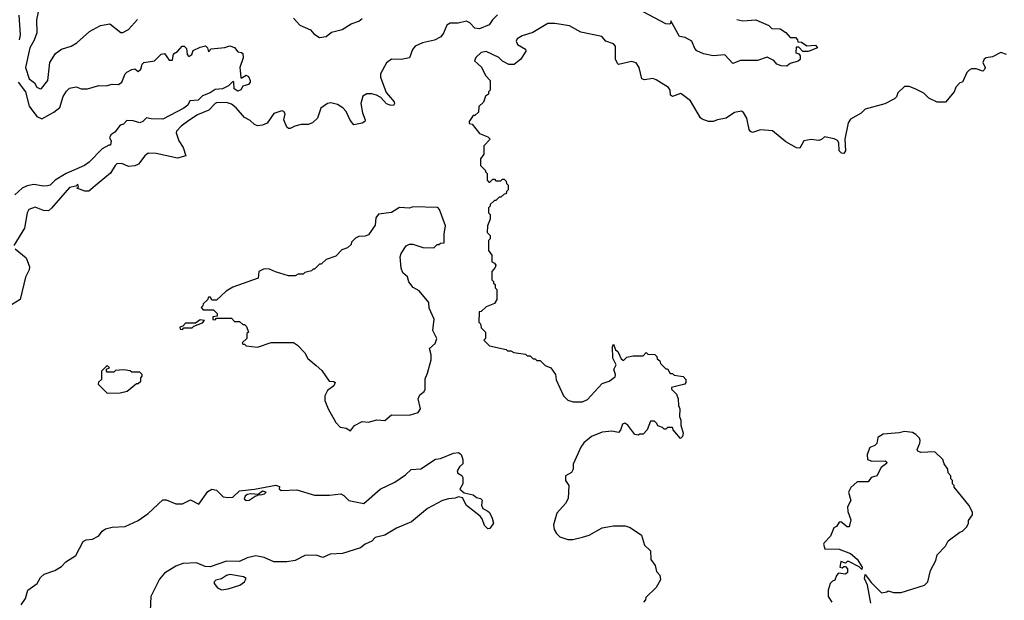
# Model space of a CAD drawing. Extents: x 2348354 to 2479840, y 460476 to 613653.
# Tile 155 of 256: x 2378599 to 2384627, y 585602 to 589158. Entities that reach past the tile are written whole.
import ezdxf

# ---------------------------------------------------------------- set-up
doc = ezdxf.new("R2010")
doc.units = 0

msp = doc.modelspace()

# ---------------------------------------------------------------- linework, layer by layer
at = {"layer": '0CON05XD'}
for points in [[(2378730, 589295), (2378702.7, 589157.3), (2378703.8, 589076.2), (2378688.6, 589031.4), (2378662.1, 588985), (2378635.5, 588865), (2378656.7, 588795), (2378690, 588770), (2378705, 588743.8), (2378725, 588733.3), (2378733.6, 588736.4), (2378772, 588785), (2378783.8, 588895), (2378819.5, 588950.5), (2378855, 588976.2), (2378915, 588996), (2378950, 589015), (2379027.5, 589085), (2379095, 589122.5), (2379151.7, 589131.7), (2379218.3, 589078.3), (2379231.7, 589078.3), (2379265, 589097.5), (2379320.7, 589159.3)], [(2378594.5, 589185), (2378601.5, 589065), (2378596.4, 589035)], [(2380275, 589167.5), (2380315, 589123.3), (2380380, 589095), (2380400.7, 589070.7), (2380435, 589047.5), (2380475, 589054), (2380508.6, 589081.4), (2380572.4, 589097.6), (2380628.2, 589131.8), (2380675, 589148.5), (2380695, 589164.4)], [(2381523.4, 589186.6), (2381493.6, 589156.4), (2381473.8, 589125), (2381415, 589100.8), (2381385.8, 589105.8), (2381355, 589138), (2381335, 589148), (2381284.2, 589135.8), (2381235, 589135.8), (2381215, 589123.8), (2381194.5, 589075.5), (2381176.8, 589053.2), (2381138.7, 589031.3), (2381065, 589016), (2381020, 588995), (2381004.7, 588975.3), (2380985, 588924), (2380935, 588913.8), (2380875, 588915.4), (2380845, 588893.1), (2380808.2, 588825), (2380808.7, 588805), (2380842.3, 588712.3), (2380892.2, 588655), (2380894.3, 588645), (2380887.1, 588632.9), (2380866.7, 588633.3), (2380845, 588642.7), (2380810, 588680), (2380782.9, 588695), (2380755, 588703.9), (2380725, 588703.6), (2380700.2, 588689.8), (2380686.9, 588645), (2380697.4, 588587.4), (2380714.3, 588545), (2380712, 588535), (2380696.7, 588523.3), (2380645, 588514), (2380621.5, 588541.5), (2380597.5, 588595), (2380577, 588617), (2380545, 588637.8), (2380505, 588647.7), (2380484.3, 588645), (2380443.5, 588615), (2380421.8, 588555), (2380392.2, 588525), (2380365.3, 588514.7), (2380323.3, 588516.7), (2380283.8, 588505)], [(2382988.5, 589158.5), (2383025, 589150.5), (2383105, 589155.8), (2383185, 589122.5), (2383203, 589103), (2383255, 589102.5), (2383289.5, 589079.5), (2383315, 589047.5), (2383348.3, 589048.3), (2383360, 589035), (2383361.7, 589021.7), (2383385, 589020), (2383417, 588997), (2383470.5, 589000.5), (2383483.3, 588985), (2383425, 588962.5), (2383392.5, 588962.5), (2383368.3, 588988.3), (2383351.7, 588988.3), (2383350, 588955), (2383368.3, 588948.3), (2383377, 588937), (2383377, 588913), (2383365, 588902.5), (2383315, 588890), (2383295, 588873.3), (2383260, 588875), (2383235, 588884.2), (2383215, 588906.7), (2383175, 588927.5), (2383115, 588908), (2383011.7, 588908.3), (2382965, 588890), (2382915, 588942.5), (2382845, 588936.7), (2382785, 588947.5), (2382745, 588967.5), (2382731.7, 588981.7), (2382713.3, 589025), (2382672.3, 589047.7), (2382637.5, 589055), (2382585, 589150), (2382582.5, 589135), (2382575, 589130), (2382555, 589132.9), (2382416.6, 589206.6)], [(2384640, 588945), (2384605, 588956.7), (2384555, 588930), (2384515, 588923.3), (2384504, 588915), (2384496, 588895), (2384510, 588865), (2384505, 588852.5), (2384495, 588842.5), (2384455, 588857.5), (2384425, 588857.5), (2384410.7, 588849.3), (2384397.5, 588835), (2384370, 588775), (2384355, 588770), (2384330, 588745), (2384320, 588715), (2384267, 588653), (2384215, 588652.5), (2384165, 588677.5), (2384135, 588707.5), (2384080, 588735), (2384045, 588747.5), (2384015, 588747.5), (2383975, 588710), (2383967.5, 588685), (2383955, 588672.5), (2383895, 588642.5), (2383775, 588610), (2383750, 588585), (2383685, 588547.5), (2383670, 588525), (2383650, 588425), (2383654, 588355), (2383645, 588338.8), (2383630.3, 588340.3), (2383616.7, 588355), (2383613, 588403), (2383605, 588417.5), (2383585, 588427.5), (2383525, 588440), (2383507, 588423), (2383491.7, 588418.3), (2383445, 588423.3), (2383400, 588415), (2383375, 588370), (2383355, 588372.5), (2383289.5, 588409.5), (2383207, 588477), (2383135, 588483.3), (2383085, 588466.7), (2383072, 588472), (2383063.8, 588485), (2383050, 588555), (2383029.3, 588589.3), (2383017, 588597), (2382975, 588588.8), (2382925, 588554), (2382870, 588545), (2382845, 588534), (2382815, 588534.4), (2382777.8, 588547.8), (2382766.9, 588556.9), (2382705, 588660), (2382655, 588700), (2382643.6, 588706.4), (2382595, 588687.5), (2382583.3, 588695), (2382581.2, 588725), (2382571.7, 588741.7), (2382495, 588790), (2382475, 588796.7), (2382425, 588788.8), (2382407.5, 588795), (2382391.2, 588865), (2382373.3, 588893.3), (2382345, 588901.2), (2382265, 588883.8), (2382258.3, 588888.3), (2382246, 588915), (2382246, 588995), (2382235, 589008.8), (2382187.5, 589025), (2382163.9, 589053.9), (2382035, 589080.8), (2381965, 589120), (2381875, 589134.2), (2381832.5, 589135), (2381741.2, 589078.8), (2381675, 589058.8), (2381645, 589040), (2381638.8, 589025), (2381645.9, 589005.9), (2381695, 588977.5), (2381697.5, 588965), (2381667.5, 588915), (2381627, 588883), (2381593, 588883), (2381555, 588902.5), (2381532.5, 588925), (2381455, 588962.5), (2381425, 588957.5), (2381392.5, 588925), (2381382.5, 588905), (2381426.4, 588866.4), (2381450, 588815), (2381480, 588785), (2381480, 588725), (2381470, 588715), (2381468.3, 588701.7), (2381451.7, 588688.3), (2381438.3, 588651.7), (2381410, 588625), (2381408.3, 588591.7), (2381385, 588570), (2381375, 588570), (2381350, 588535), (2381351.7, 588521.7), (2381368.3, 588518.3), (2381415, 588460), (2381465, 588440), (2381480, 588425), (2381440, 588385), (2381440, 588335), (2381420, 588305), (2381420, 588265), (2381450, 588235), (2381450, 588225), (2381460, 588215), (2381460, 588175), (2381471.7, 588161.7), (2381478.3, 588161.7), (2381495, 588180), (2381505, 588180), (2381515, 588170), (2381545, 588170), (2381555, 588180), (2381565, 588180), (2381578.3, 588168.3), (2381580, 588155), (2381590, 588145), (2381590, 588115), (2381580, 588105), (2381578.3, 588091.7), (2381565, 588090), (2381545, 588070), (2381535, 588070), (2381515, 588050), (2381505, 588050), (2381480, 588025), (2381480, 588015), (2381470, 588005), (2381470, 587975), (2381480, 587965), (2381480, 587935), (2381462.5, 587895), (2381460, 587855), (2381480, 587835), (2381480, 587815), (2381470, 587805), (2381470, 587745), (2381490, 587715), (2381490, 587675), (2381506.4, 587666.4), (2381513.3, 587655), (2381510.7, 587639.3), (2381490, 587615), (2381490, 587565), (2381500, 587555), (2381500, 587545), (2381510, 587535), (2381510, 587515), (2381520, 587505), (2381520, 587445), (2381505, 587420), (2381455, 587400), (2381425, 587370), (2381411.7, 587368.3), (2381410, 587305), (2381420, 587295), (2381425, 587270), (2381450, 587245), (2381450, 587205), (2381440, 587195), (2381475, 587160), (2381577, 587137), (2381585, 587130), (2381605, 587130), (2381625, 587120), (2381695, 587110), (2381705, 587100), (2381725, 587100), (2381741.7, 587081.7), (2381755, 587080), (2381765, 587070), (2381785, 587070), (2381815, 587040), (2381850, 587025), (2381880, 586985), (2381883, 586953), (2381927.5, 586855), (2381955, 586827.5), (2381987, 586817), (2382045, 586817.5), (2382075, 586832.5), (2382165, 586930), (2382207, 586943), (2382245, 586970), (2382246.7, 586985), (2382235.8, 587015), (2382250, 587045), (2382230.6, 587085), (2382227.5, 587155), (2382235, 587170), (2382246.2, 587136.2), (2382260, 587125), (2382281.7, 587081.7), (2382295, 587070), (2382315, 587090), (2382355, 587100), (2382415, 587100), (2382435, 587120), (2382445, 587110), (2382488.3, 587108.3), (2382500, 587095), (2382501.7, 587081.7), (2382518.3, 587068.3), (2382521.7, 587051.7), (2382555, 587020), (2382565, 587020), (2382581.7, 586991.7), (2382595, 586990), (2382605, 586980), (2382661.7, 586971.7), (2382676.7, 586955), (2382677.5, 586935), (2382670, 586925), (2382590, 586905), (2382590, 586895), (2382620, 586865), (2382630, 586835), (2382632.5, 586795), (2382640, 586775), (2382638.3, 586728.3), (2382647.5, 586705), (2382647.5, 586675), (2382660, 586625), (2382657.5, 586605), (2382643.6, 586593.6), (2382600, 586645), (2382595, 586660), (2382565, 586660), (2382555, 586650), (2382545, 586650), (2382535, 586660), (2382505, 586670), (2382500, 586685), (2382485, 586700), (2382461.7, 586698.3), (2382440, 586645), (2382415, 586620), (2382395, 586620), (2382385, 586612.5), (2382365, 586617.5), (2382321.2, 586675), (2382303.6, 586686.4), (2382290, 586680), (2382276.7, 586643.3), (2382265, 586630), (2382225, 586637.5), (2382165, 586632.5), (2382100, 586605), (2382053.6, 586566.4), (2382035, 586540), (2381987.5, 586435), (2381987.5, 586405), (2381977.5, 586385), (2381940, 586365), (2381940, 586335), (2381960, 586305), (2381957.5, 586225), (2381940, 586195), (2381887.5, 586135), (2381866.2, 586065), (2381870.8, 586035), (2381885, 586011.2), (2381905, 585991.2), (2381954.1, 585974.1), (2381985.9, 585974.1), (2382045, 585988.8), (2382085, 586001.2), (2382165, 586046.7), (2382235, 586057.5), (2382305, 586057.5), (2382337, 586047), (2382405, 586000), (2382425, 585940), (2382460, 585905), (2382463, 585853), (2382490, 585815), (2382498.3, 585778.3), (2382517, 585757), (2382521.7, 585728.3), (2382495, 585680), (2382431.7, 585618.3), (2382430, 585605), (2382418.3, 585591.7)], [(2378589.6, 588775), (2378635.3, 588715), (2378657.1, 588627.1), (2378705, 588563.8), (2378735, 588551.2), (2378809.2, 588590.8), (2378845, 588620), (2378865, 588686.7), (2378885, 588720), (2378905, 588738.8), (2378945, 588746.2), (2378975, 588733.8), (2379015, 588733.3), (2379083.9, 588753.9), (2379127.7, 588752.3), (2379165, 588762.9), (2379205, 588760.8), (2379224.4, 588775.6), (2379244.4, 588825), (2379255, 588835.7), (2379285, 588853.3), (2379305, 588857.5), (2379325, 588840), (2379340, 588855), (2379350, 588885), (2379360, 588895), (2379423.6, 588906.4), (2379465, 588946.7), (2379485, 588950), (2379515, 588910), (2379535, 588910), (2379541.7, 588948.3), (2379565, 588962.5), (2379594, 588996), (2379606, 588996), (2379620.7, 588980.7), (2379623.6, 588943.6), (2379635, 588932.5), (2379652.5, 588945), (2379660.7, 588969.3), (2379705, 588990), (2379737, 588997), (2379750, 588985), (2379755, 588960), (2379771.7, 588978.3), (2379791.7, 588981.7), (2379855, 588987.5), (2379885, 588996.7), (2379915, 588987.5), (2379935, 588960), (2379957, 588957), (2379965, 588950), (2379966.4, 588923.6), (2379947.5, 588865), (2379952.5, 588805), (2379955, 588800), (2379985, 588817.5), (2379999.3, 588809.3), (2380010, 588785), (2380010, 588775), (2379999.3, 588760.7), (2379965, 588750), (2379953, 588727), (2379935, 588720), (2379912.5, 588735), (2379910, 588775), (2379905, 588780), (2379877, 588753), (2379840, 588735), (2379795, 588730), (2379765, 588709.2), (2379719.3, 588690.7), (2379692.5, 588665), (2379640, 588660), (2379628.8, 588635), (2379605, 588616.7), (2379475, 588549.2), (2379405, 588550), (2379375, 588557.5), (2379352.5, 588535), (2379335, 588526.7), (2379295, 588537.5), (2379255, 588540), (2379235, 588517.5), (2379215, 588512.5), (2379181.7, 588468.3), (2379157, 588453), (2379150, 588435), (2379160, 588415), (2379155, 588390), (2379145, 588390), (2379105, 588367.5), (2379023.8, 588285), (2378995.5, 588264.5), (2378884, 588216), (2378816, 588174), (2378785, 588144), (2378769.3, 588140.7), (2378745, 588138), (2378685, 588147.8), (2378645, 588140), (2378614, 588126), (2378569.4, 588085)], [(2380283.8, 588505), (2380255, 588491.9), (2380245, 588490.8), (2380235, 588498.8), (2380216.2, 588545), (2380225, 588580), (2380215.7, 588595.7), (2380205, 588600), (2380155, 588583.3), (2380115, 588524), (2380085, 588510.8), (2380055, 588508.1), (2380036.2, 588515), (2380010.7, 588540.7), (2379975, 588558.9), (2379925, 588616.9), (2379895, 588640.9), (2379865, 588649.6), (2379805, 588647.9), (2379795, 588644.4), (2379756.8, 588603.2), (2379687.5, 588575), (2379635, 588540.5), (2379587.1, 588505), (2379558.6, 588475), (2379556.9, 588465), (2379573.5, 588415), (2379600, 588375), (2379616.4, 588323.6), (2379565, 588310.5), (2379435, 588337.8), (2379385, 588339.4), (2379365.5, 588324.5), (2379326.5, 588273.5), (2379305, 588261.9), (2379265, 588258.5), (2379225, 588276.5), (2379195, 588274.4), (2379182.9, 588265), (2379155, 588218), (2379085, 588160), (2379021.7, 588108.3), (2378998.3, 588108.3), (2378950, 588125), (2378960, 588135), (2378955, 588150), (2378942.5, 588137.5), (2378905, 588130), (2378795, 588002.5), (2378775, 587986.9), (2378745, 587988.9), (2378695, 588008.8), (2378655, 587996), (2378644.6, 587975.4), (2378628.5, 587881.5), (2378564, 587775)], [(2380625, 586640), (2380648.3, 586671.7), (2380695, 586697.5), (2380735, 586693.8), (2380785, 586706.7), (2380835, 586702.5), (2380875, 586737.5), (2380985, 586736.2), (2381038.3, 586751.7), (2381053.3, 586775), (2381038.8, 586835), (2381049.5, 586860.5), (2381075, 586880), (2381082, 586895), (2381080.7, 586959.3), (2381096.4, 586993.6), (2381117.5, 587075), (2381117.5, 587105), (2381107.5, 587145), (2381142.5, 587175), (2381153.3, 587205), (2381127.5, 587255), (2381137, 587323), (2381105, 587390), (2381103.3, 587425), (2381045, 587496.7), (2381007, 587517), (2380981.7, 587551.7), (2380973, 587583), (2380945, 587607.5), (2380934, 587635), (2380928, 587705), (2380934.1, 587725.9), (2380965, 587772.5), (2380985, 587783.3), (2381005, 587783.3), (2381067, 587763), (2381135, 587760), (2381155, 587780), (2381165, 587780), (2381175, 587790), (2381198.3, 587791.7), (2381197.5, 587845), (2381206.7, 587895), (2381170, 587995), (2381158.3, 588008.3), (2381005, 588012.5), (2380985, 588002.5), (2380925, 588007.5), (2380875, 587977.5), (2380795, 587966.7), (2380778.8, 587945), (2380775, 587900), (2380735, 587840), (2380715, 587832.5), (2380675, 587830), (2380655, 587820), (2380630, 587795), (2380628.3, 587781.7), (2380605, 587760), (2380571.7, 587748.3), (2380535, 587710), (2380475, 587690), (2380445, 587660), (2380435, 587660), (2380405, 587630), (2380395, 587630), (2380385, 587620), (2380345, 587610), (2380335, 587600), (2380305, 587600), (2380285, 587590), (2380245, 587590), (2380165, 587612.5), (2380129.3, 587629.3), (2380095, 587632.5), (2380062.5, 587615), (2380060, 587575), (2379905, 587520), (2379862.5, 587495), (2379805, 587440), (2379775, 587440), (2379768.3, 587458.3), (2379755, 587457.5), (2379748.3, 587441.7), (2379721.7, 587418.3), (2379720, 587405), (2379710, 587395), (2379721.7, 587381.7), (2379785, 587380), (2379808.3, 587358.3), (2379808.3, 587341.7), (2379781.7, 587338.3), (2379781.7, 587321.7), (2379795, 587320), (2379805, 587330), (2379895, 587330), (2379915, 587310), (2379945, 587310), (2379965, 587290), (2379975, 587290), (2379988.3, 587278.3), (2380000, 587245), (2379990, 587235), (2379990, 587205), (2379961.7, 587178.3), (2379965, 587170), (2379975, 587170), (2379985, 587160), (2380055, 587152.5), (2380138.3, 587181.7), (2380275, 587180), (2380300, 587165), (2380345, 587117.5), (2380363.6, 587083.6), (2380415, 587040), (2380449.3, 587009.3), (2380493.6, 586943.6), (2380521.7, 586941.7), (2380530, 586935), (2380522.5, 586915), (2380483.6, 586886.4), (2380467.5, 586855), (2380467.5, 586825), (2380486.7, 586775), (2380535, 586690), (2380561.7, 586661.7), (2380597, 586657), (2380625, 586640)], [(2378572.5, 587755), (2378638.3, 587698.3), (2378660, 587645), (2378657.5, 587625), (2378635, 587580), (2378602.5, 587445), (2378522.5, 587395)], [(2379595, 587260), (2379605, 587270), (2379655, 587270), (2379665, 587280), (2379718.3, 587301.7), (2379730, 587315), (2379705, 587320), (2379675, 587300), (2379615, 587300), (2379598.3, 587281.7), (2379580, 587275), (2379581.7, 587261.7), (2379595, 587260)], [(2379135, 586870), (2379215, 586872.5), (2379257, 586883), (2379315, 586930), (2379325, 586930), (2379340, 586945), (2379340, 586965), (2379350, 586975), (2379350, 586985), (2379335, 587000), (2379285, 587000), (2379275, 587007.5), (2379235, 587012.5), (2379185, 587010), (2379175, 587000), (2379135, 587000), (2379130, 587005), (2379131.7, 587018.3), (2379150, 587025), (2379135, 587040), (2379100, 587005), (2379100, 586955), (2379081.7, 586938.3), (2379080, 586925), (2379135, 586870)], [(2383810, 585585), (2383788.8, 585695), (2383771.2, 585735), (2383775, 585760), (2383810.8, 585710.8), (2383875, 585647.5), (2383907, 585653), (2383915, 585660), (2383949.3, 585649.3), (2383995, 585650.8), (2384137.5, 585695), (2384158.8, 585715), (2384173.8, 585785), (2384206.7, 585845), (2384215, 585880), (2384266.4, 585933.6), (2384283.6, 585966.4), (2384355, 586020), (2384370, 586025), (2384395, 586050), (2384407, 586073), (2384408.3, 586091.7), (2384432.5, 586125), (2384431.7, 586141.7), (2384410, 586185), (2384320, 586295), (2384320, 586305), (2384310, 586315), (2384310, 586335), (2384300, 586345), (2384300, 586365), (2384283, 586383), (2384280, 586405), (2384258.3, 586438.3), (2384250, 586465), (2384201.7, 586511.7), (2384115, 586506.7), (2384097.5, 586515), (2384092.5, 586525), (2384110, 586565), (2384110.7, 586580.7), (2384107.5, 586595), (2384085, 586617.5), (2384065, 586630), (2384015, 586636.7), (2383983, 586627), (2383885, 586620), (2383851.7, 586598.3), (2383847, 586563), (2383835, 586550), (2383803, 586537), (2383787.5, 586495), (2383790, 586465), (2383816.4, 586453.6), (2383896.7, 586456.7), (2383907.5, 586447.5), (2383905, 586440), (2383873.8, 586416.2), (2383845.9, 586364.1), (2383812.5, 586355), (2383793, 586327), (2383725, 586327.5), (2383687, 586293), (2383673.3, 586265), (2383686.4, 586213.6), (2383666.7, 586175), (2383668.8, 586145), (2383686.2, 586095), (2383677, 586053), (2383665, 586052.5), (2383625, 586082.5), (2383615, 586080), (2383600, 586055), (2383582.5, 586045), (2383563.3, 585995), (2383523.3, 585955), (2383520, 585945), (2383527.5, 585917.5), (2383615, 585916), (2383685, 585888), (2383726.2, 585855), (2383756.7, 585805), (2383755, 585790), (2383737.5, 585807.5), (2383675, 585840), (2383665, 585840), (2383655, 585830), (2383625, 585840), (2383620, 585805), (2383635, 585800), (2383645, 585810), (2383655, 585810), (2383667.5, 585795), (2383667, 585773), (2383655, 585762.5), (2383611.7, 585768.3), (2383600, 585755), (2383590, 585725), (2383575, 585720), (2383560, 585705), (2383547.5, 585665), (2383547.5, 585625), (2383570.7, 585590.7)], [(2378608.8, 585575), (2378635, 585613.3), (2378649.2, 585665), (2378706, 585705), (2378727.7, 585742.3), (2378748.8, 585761.2), (2378815, 585784.3), (2378855, 585810), (2378882.1, 585837.9), (2378943.3, 585876.7), (2378987, 585963), (2379007, 585973), (2379045, 585977.5), (2379083.6, 585996.4), (2379104.1, 586025.9), (2379125, 586040), (2379165, 586050), (2379245, 586053.3), (2379325, 586090), (2379385.9, 586134.1), (2379475, 586217.5), (2379495, 586217.5), (2379555, 586192.5), (2379596.4, 586193.6), (2379645, 586217.5), (2379695, 586190), (2379750.7, 586269.3), (2379775, 586282.5), (2379805, 586276), (2379845, 586235.8), (2379875, 586230.8), (2379905, 586234), (2379945, 586272.9), (2380037.6, 586282.4), (2380166.9, 586306.9), (2380190, 586300), (2380187.5, 586285), (2380200, 586275), (2380295, 586277.8), (2380403.6, 586246.4), (2380495, 586245.6), (2380565, 586253.8), (2380584.1, 586244.1), (2380615, 586212.9), (2380706.1, 586193.9), (2380805, 586282), (2380895, 586326.2), (2380960.3, 586369.7), (2380995, 586404), (2381055, 586406.2), (2381145, 586466.2), (2381175, 586471.2), (2381255, 586503.3), (2381285, 586506.7), (2381302.5, 586495), (2381312.5, 586465), (2381311.7, 586438.3), (2381290.7, 586419.3), (2381277.5, 586395), (2381280.7, 586380.7), (2381306.4, 586366.4), (2381312.5, 586355), (2381312.5, 586315), (2381293, 586283), (2381321.2, 586261.2), (2381375, 586247.5), (2381395, 586232.5), (2381420, 586225), (2381430, 586215), (2381426.2, 586185), (2381433.9, 586163.9), (2381465, 586147.5), (2381475, 586140), (2381492.5, 586105), (2381500, 586075), (2381478.3, 586041.7), (2381465, 586040), (2381445, 586060), (2381430.7, 586100.7), (2381418, 586118), (2381333.6, 586183.6), (2381309.3, 586229.3), (2381285, 586236.7), (2381265, 586226.7), (2381225, 586224), (2381187.5, 586212.5), (2381095, 586164.2), (2380998.3, 586081.7), (2380906.4, 586043.6), (2380835, 586000.6), (2380775, 585986.7), (2380755, 585963.8), (2380715, 585945.8), (2380685, 585924), (2380575, 585888.8), (2380500, 585885), (2380456, 585864), (2380415, 585878.1), (2380345, 585875.5), (2380285, 585846.5), (2380235, 585836.7), (2380155, 585837.9), (2380095, 585863.8), (2380045, 585875.3), (2379992.3, 585862.3), (2379945, 585839.1), (2379865, 585841.6), (2379765, 585807.5), (2379735, 585809.6), (2379681.1, 585831.1), (2379597.9, 585827.9), (2379555, 585812), (2379485, 585767.7), (2379455, 585731.9), (2379403.1, 585625), (2379398.6, 585538.6)], [(2379985, 586214.2), (2380005, 586214.4), (2380040.8, 586239.2), (2380060, 586245), (2380060, 586250), (2380075, 586247.5), (2380097.5, 586255), (2380107.5, 586265), (2380085, 586270), (2380060, 586250), (2380015, 586254.2), (2379990.9, 586249.1), (2379979.5, 586240.5), (2379974.3, 586224.3), (2379985, 586214.2)], [(2379835, 585666.7), (2379875, 585672), (2379946.7, 585695), (2379976, 585715), (2379986.2, 585735), (2379970, 585745), (2379885, 585759.2), (2379865, 585753.8), (2379835, 585733.3), (2379800, 585725), (2379790, 585715), (2379790, 585705), (2379809.3, 585679.3), (2379835, 585666.7)]]:
    msp.add_lwpolyline(points, dxfattribs=at)

doc.saveas('drawing.dxf')
